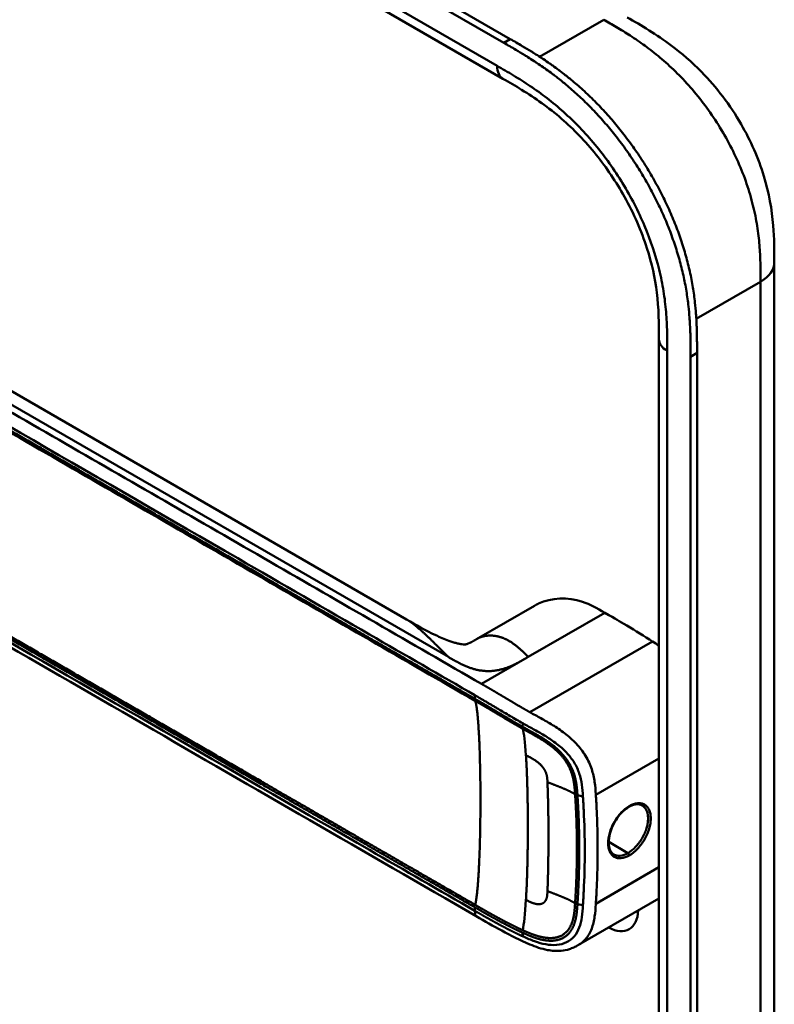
# Model space of a CAD drawing. Header units: millimetres. Extents: x 20 to 833, y 20 to 574.
# Tile 3 of 9: x 204 to 236, y 84 to 126. Entities that reach past the tile are written whole.
import ezdxf

# ---------------------------------------------------------------- set-up
doc = ezdxf.new("R2010")
doc.units = ezdxf.units.MM
doc.header["$LTSCALE"] = 2
doc.layers.add('Sichtbare Kanten(DIN)', color=7, linetype='Continuous', lineweight=50)
doc.layers.add('Sichtbare tangentiale Kanten(DIN)', color=7, linetype='Continuous', lineweight=50)

msp = doc.modelspace()

# ---------------------------------------------------------------- linework, layer by layer
at = {"layer": 'Sichtbare Kanten(DIN)'}
for p, q in [((224.482, 124.679), (179.532, 150.631)), ((179.807, 150.789), (224.757, 124.837)), ((224.448, 123.15), (183.458, 146.816)), ((224.448, 123.15), (224.448, 123.15)), ((220.355, 100.199), (188.588, 118.54)), ((235.969, 115.353), (235.969, 115.353)), ((231.071, 112.088), (231.071, 112.088)), ((231.071, 50.219), (231.071, 112.088)), ((232.413, 48.831), (232.413, 111.353)), ((232.687, 111.511), (232.687, 48.99)), ((225.782, 100.78), (223.325, 99.361)), ((222.982, 97.783), (222.982, 97.783)), ((222.895, 97.037), (222.895, 97.037)), ((223.107, 96.914), (223.107, 96.914)), ((227.556, 94.924), (227.556, 94.924)), ((226.029, 94.042), (226.03, 94.043)), ((227.574, 93.135), (227.574, 93.135)), ((227.674, 89.504), (227.674, 89.504)), ((227.906, 89.427), (227.906, 89.427)), ((231.071, 88.352), (227.651, 86.378)), ((223.314, 87.595), (223.313, 87.595)), ((227.651, 86.378), (227.651, 86.378))]:
    msp.add_line(p, q, dxfattribs=at)
for centre, major_axis, start_param, end_param in [((227.067, 94.642), (-2.8, 4.85), 0.009893, 0.010537), ((227.011, 94.609), (-2.76, 4.78), 6.246868, 6.247662), ((227.011, 94.609), (-2.34, 4.053), 6.056192, 6.056239), ((227.039, 94.626), (-2.32, 4.018), 6.063042, 6.063091), ((227.124, 94.675), (-2.3, 3.984), 6.09801, 6.098059), ((226.954, 94.577), (-2.3, 3.984), 6.012295, 6.012343), ((226.897, 94.544), (-2.26, 3.914), 5.965961, 5.96598), ((227.069, 94.641), (2.801, -4.852), 3.755149, 3.755152), ((227.014, 94.607), (-2.762, 4.785), 0.596305, 0.596308), ((227.18, 94.707), (-2.26, 3.914), 0.608456, 0.608473), ((227.237, 94.74), (-1.91, 3.309), 0.599588, 0.599593), ((226.954, 94.577), (2.3, -3.984), 3.918137, 3.918157), ((227.011, 94.609), (2.34, -4.053), 3.935383, 3.935402), ((226.897, 94.544), (2.26, -3.914), 3.90028, 3.9003), ((227.039, 94.626), (-2.32, 4.018), 0.802604, 0.802622), ((227.011, 94.609), (2.34, -4.053), 5.30555, 5.3057), ((227.18, 94.707), (-2.26, 3.914), 2.483048, 2.483052), ((227.011, 94.609), (-2.76, 4.78), 2.193163, 2.193278), ((227.011, 94.61), (-2.76, 4.781), 2.502702, 2.502706), ((227.067, 94.642), (2.8, -4.849), 5.62772, 5.627723), ((228.877, 88.665), (0.93, -1.611), 5.538923, 7.027295), ((228.877, 88.665), (0.93, -1.611), 5.076761, 5.076776)]:
    msp.add_ellipse(centre, major_axis=major_axis, ratio=0.57735, start_param=start_param, end_param=end_param, dxfattribs=at)
for points, knots in [([(229.725, 125.758), (230.328, 125.41), (230.969, 125.033), (232.033, 124.236), (232.469, 123.858), (233.51, 122.794), (234.092, 122.032), (234.965, 120.523), (235.296, 119.77), (235.739, 118.316), (235.866, 117.598), (235.967, 116.375), (235.969, 115.85), (235.969, 115.353)], [0, 0, 0, 0, 0.640067, 0.640067, 1.097736, 1.097736, 1.8011, 1.8011, 2.405341, 2.405341, 2.977357, 2.977357, 3.433806, 3.433806, 3.433806, 3.433806]), ([(232.413, 111.353), (232.413, 111.45), (232.413, 111.646), (232.411, 111.893), (232.408, 112.142), (232.403, 112.343), (232.393, 112.598), (232.382, 112.804), (232.361, 113.117), (232.332, 113.433), (232.273, 113.918), (232.201, 114.357), (232.085, 114.914), (231.972, 115.366), (231.805, 115.934), (231.65, 116.391), (231.432, 116.96), (231.239, 117.413), (230.975, 117.974), (230.746, 118.417), (230.44, 118.96), (230.181, 119.386), (229.839, 119.904), (229.553, 120.307), (229.181, 120.794), (228.873, 121.169), (228.477, 121.617), (228.152, 121.96), (227.737, 122.366), (227.399, 122.672), (227.015, 122.996), (226.758, 123.2), (226.499, 123.395), (226.326, 123.521), (226.11, 123.673), (225.938, 123.791), (225.722, 123.933), (225.549, 124.043), (225.291, 124.204), (224.949, 124.41), (224.651, 124.582), (224.482, 124.679)], [0.0000095, 0.0000095, 0.0000095, 0.0000095, 0.0208425, 0.0416756, 0.0520922, 0.0729253, 0.0833418, 0.1041749, 0.1145915, 0.1458411, 0.1666742, 0.2083404, 0.2291735, 0.2708396, 0.2916727, 0.3333389, 0.354172, 0.3958382, 0.4166713, 0.4583375, 0.4791706, 0.5208368, 0.5416698, 0.583336, 0.6041691, 0.6458353, 0.6666684, 0.7083346, 0.7291677, 0.7708339, 0.7916669, 0.8229166, 0.8333331, 0.8541662, 0.8645828, 0.8854159, 0.8958324, 0.9166655, 0.927082, 0.9583317, 0.9999979, 0.9999979, 0.9999979, 0.9999979]), ([(224.757, 124.837), (224.926, 124.74), (225.223, 124.568), (225.566, 124.362), (225.824, 124.202), (225.996, 124.091), (226.212, 123.949), (226.385, 123.831), (226.601, 123.68), (226.773, 123.554), (227.032, 123.358), (227.29, 123.154), (227.674, 122.83), (228.011, 122.524), (228.426, 122.118), (228.751, 121.776), (229.148, 121.327), (229.456, 120.952), (229.828, 120.465), (230.114, 120.063), (230.455, 119.544), (230.715, 119.119), (231.02, 118.575), (231.249, 118.132), (231.513, 117.572), (231.707, 117.119), (231.925, 116.549), (232.079, 116.093), (232.247, 115.525), (232.36, 115.073), (232.475, 114.515), (232.547, 114.076), (232.607, 113.592), (232.635, 113.275), (232.657, 112.963), (232.668, 112.757), (232.677, 112.502), (232.682, 112.3), (232.686, 112.051), (232.687, 111.804), (232.687, 111.609), (232.687, 111.511)], [-0.9999979, -0.9999979, -0.9999979, -0.9999979, -0.9583317, -0.927082, -0.9166655, -0.8958324, -0.8854159, -0.8645828, -0.8541662, -0.8333331, -0.8229166, -0.7916669, -0.7708339, -0.7291677, -0.7083346, -0.6666684, -0.6458353, -0.6041691, -0.583336, -0.5416698, -0.5208368, -0.4791706, -0.4583375, -0.4166713, -0.3958382, -0.354172, -0.3333389, -0.2916727, -0.2708396, -0.2291735, -0.2083404, -0.1666742, -0.1458411, -0.1145915, -0.1041749, -0.0833418, -0.0729253, -0.0520922, -0.0416756, -0.0208425, -0.0000095, -0.0000095, -0.0000095, -0.0000095]), ([(231.071, 112.088), (231.072, 112.75), (231.065, 113.397), (230.903, 114.683), (230.767, 115.318), (230.328, 116.687), (230, 117.439), (229.256, 118.771), (228.845, 119.378), (227.946, 120.496), (227.445, 121.013), (226.382, 121.935), (225.812, 122.332), (224.979, 122.843), (224.715, 122.996), (224.448, 123.15)], [0, 0, 0, 0, 0.609028, 0.609028, 1.140262, 1.140262, 1.745142, 1.745142, 2.28517, 2.28517, 2.850958, 2.850958, 3.470181, 3.470181, 3.75364, 3.75364, 3.75364, 3.75364]), ([(235.969, 115.353), (235.969, 104.467), (235.969, 93.58), (235.969, 72.958), (235.969, 63.222), (235.969, 53.485)], [0, 0, 0, 0, 10, 10, 18.943141, 18.943141, 18.943141, 18.943141]), ([(223.313, 87.595), (213.885, 93.039), (204.457, 98.481), (192.463, 105.406), (189.896, 106.887), (186.047, 109.111), (184.749, 109.849), (183, 111.087), (182.439, 111.533), (181.763, 112.29), (181.561, 112.569), (181.345, 113.027), (181.287, 113.192), (181.228, 113.454), (181.213, 113.545), (181.198, 113.688), (181.194, 113.737), (181.191, 113.815), (181.19, 113.841), (181.189, 113.884), (181.189, 113.899), (181.188, 113.923), (181.188, 113.932), (181.188, 113.945), (181.188, 113.95), (181.188, 113.958), (181.188, 113.961), (181.188, 113.966), (181.188, 113.967), (181.188, 113.97), (181.188, 113.972), (181.188, 113.973)], [0.000012, 0.000012, 0.000012, 0.000012, 10, 10, 12.721815, 12.721815, 14.083382, 14.083382, 14.788117, 14.788117, 15.165559, 15.165559, 15.364309, 15.364309, 15.466235, 15.466235, 15.51796, 15.51796, 15.544267, 15.544267, 15.557804, 15.557804, 15.564928, 15.564928, 15.568801, 15.568801, 15.570957, 15.570957, 15.572137, 15.572137, 15.573377, 15.573377, 15.573377, 15.573377]), ([(228.775, 100.483), (228.432, 100.681), (228.137, 100.842), (227.828, 100.945), (227.187, 101.158), (226.503, 101.121), (225.961, 100.872), (225.9, 100.844), (225.84, 100.813), (225.783, 100.78)], [-2.989299, -2.989299, -2.989299, -2.989299, -2.535557, -2.535557, -2.535557, -1.593411, -1.593411, -1.593411, -1.487163, -1.487163, -1.487163, -1.487163]), ([(230.791, 99.265), (230.462, 99.473), (230.07, 99.717), (229.351, 100.15), (229.272, 100.196), (228.775, 100.483)], [-1.067267, -1.067267, -1.067267, -1.067267, -0.527761, -0.527761, 0, 0, 0, 0]), ([(220.357, 100.199), (220.743, 99.976), (221.145, 99.739), (221.769, 99.445), (221.952, 99.365), (222.205, 99.274), (222.262, 99.254), (222.373, 99.219), (222.427, 99.203), (222.503, 99.184), (222.527, 99.178), (222.572, 99.168), (222.594, 99.163), (222.651, 99.152), (222.682, 99.148), (222.755, 99.139), (222.781, 99.138), (222.824, 99.138), (222.838, 99.139), (222.893, 99.146), (222.923, 99.149), (223.077, 99.223), (223.129, 99.25), (223.202, 99.291)], [0, 0, 0, 0, 0.412798, 0.412798, 0.571706, 0.571706, 0.617207, 0.617207, 0.658837, 0.658837, 0.679527, 0.679527, 0.700225, 0.700225, 0.742052, 0.742052, 0.82549, 0.82549, 0.921407, 0.921407, 1.209516, 1.209516, 1.309538, 1.309538, 1.309538, 1.309538]), ([(229.794, 92.238), (229.709, 92.188), (229.621, 92.122), (229.454, 91.964), (229.373, 91.87), (229.228, 91.666), (229.163, 91.554), (229.055, 91.325), (229.012, 91.205), (228.954, 90.974), (228.938, 90.86), (228.934, 90.656), (228.946, 90.562), (228.992, 90.405), (229.028, 90.34), (229.097, 90.263), (229.126, 90.239), (229.157, 90.221)], [0, 0, 0, 0, 0.0929743, 0.0929743, 0.1876662, 0.1876662, 0.2826213, 0.2826213, 0.3785871, 0.3785871, 0.4744447, 0.4744447, 0.5687909, 0.5687909, 0.662474, 0.662474, 0.7185746, 0.7185746, 0.7185746, 0.7185746]), ([(230.358, 92.299), (230.292, 92.337), (230.212, 92.355), (230.039, 92.343), (229.944, 92.315), (229.83, 92.258), (229.812, 92.248), (229.794, 92.238)], [0, 0, 0, 0, 0.1124138, 0.1124138, 0.2176118, 0.2176118, 0.2371353, 0.2371353, 0.2371353, 0.2371353]), ([(227.651, 86.378), (227.646, 86.375), (227.641, 86.372), (227.629, 86.365), (227.623, 86.361), (227.607, 86.352), (227.597, 86.347), (227.571, 86.333), (227.555, 86.324), (227.51, 86.301), (227.481, 86.286), (227.392, 86.246), (227.332, 86.223), (227.154, 86.166), (227.034, 86.143), (226.723, 86.115), (226.53, 86.129), (226.084, 86.213), (225.832, 86.301), (225.174, 86.579), (224.783, 86.779), (224.033, 87.181), (223.673, 87.387), (223.313, 87.595)], [0, 0, 0, 0, 0.004984, 0.004984, 0.010551, 0.010551, 0.018857, 0.018857, 0.032649, 0.032649, 0.058506, 0.058506, 0.111776, 0.111776, 0.219064, 0.219064, 0.389016, 0.389016, 0.623188, 0.623188, 1.027902, 1.027902, 1.409262, 1.409262, 1.409262, 1.409262])]:
    msp.add_open_spline(points, degree=3, knots=knots, dxfattribs=at)
for points, degree in [([(220.356, 100.199), (220.356, 100.199), (220.356, 100.199), (220.356, 100.199), (220.356, 100.199), (220.357, 100.199), (220.357, 100.199), (220.357, 100.199)], 7), ([(223.334, 99.366), (223.307, 99.351), (223.28, 99.336), (223.254, 99.32), (223.228, 99.305), (223.202, 99.291)], 5), ([(223.325, 99.361), (223.328, 99.363), (223.331, 99.365), (223.334, 99.366)], 3), ([(230.791, 99.265), (230.884, 99.206), (230.978, 99.147), (231.071, 99.085)], 3), ([(230.358, 92.299), (230.358, 92.299), (230.358, 92.299), (230.358, 92.299)], 3), ([(226.373, 91.889), (226.373, 91.889), (226.373, 91.889), (226.373, 91.889)], 3), ([(226.374, 90.221), (226.374, 90.221), (226.374, 90.221), (226.375, 90.221)], 3)]:
    msp.add_open_spline(points, degree=degree, dxfattribs=at)
at = {"layer": 'Sichtbare tangentiale Kanten(DIN)'}
for p, q in [((183.209, 147.365), (224.2, 123.699)), ((226.002, 124.087), (228.725, 125.659)), ((228.442, 125.496), (228.442, 125.496)), ((229.816, 125.004), (229.816, 125.004)), ((224.482, 124.679), (224.757, 124.837)), ((231.932, 123.297), (231.932, 123.297)), ((187.946, 118.34), (222.129, 98.605)), ((235.356, 115.814), (235.356, 115.814)), ((235.383, 114.537), (232.656, 112.963)), ((231.423, 111.598), (231.423, 49.73)), ((232.413, 111.353), (232.687, 111.511)), ((225.521, 98.605), (228.775, 100.483)), ((230.791, 99.265), (225.589, 96.261)), ((223.539, 97.461), (225.476, 98.579)), ((225.476, 98.579), (225.521, 98.605)), ((223.259, 96.826), (223.259, 96.976)), ((223.05, 96.947), (223.05, 96.947)), ((225.275, 95.645), (225.286, 95.789)), ((231.071, 94.301), (228.391, 92.753)), ((227.61, 92.736), (227.842, 92.685)), ((227.67, 91.485), (227.67, 91.485)), ((227.906, 91.349), (227.906, 91.349)), ((228.462, 91.028), (228.462, 91.028)), ((229.754, 90.282), (228.936, 90.754)), ((231.071, 89.676), (228.391, 88.129)), ((223.259, 87.824), (223.259, 87.974)), ((227.61, 88.111), (227.842, 88.061)), ((225.275, 86.9), (225.286, 86.744))]:
    msp.add_line(p, q, dxfattribs=at)
for centre, major_axis, ratio, start_param, end_param in [((224.998, 87.729), (0.206, 7.959), 0.058822, 5.715032, 6.102647), ((224.997, 94.52), (0.174, -7.758), 0.062155, 0.250345, 0.637485)]:
    msp.add_ellipse(centre, major_axis=major_axis, ratio=ratio, start_param=start_param, end_param=end_param, dxfattribs=at)
for points, degree, knots in [([(235.383, 114.537), (235.383, 114.742), (235.383, 114.954), (235.379, 115.168), (235.375, 115.406), (235.367, 115.647), (235.351, 115.89), (235.334, 116.154), (235.309, 116.42), (235.272, 116.69), (235.233, 116.971), (235.183, 117.257), (235.116, 117.553), (235.05, 117.851), (234.968, 118.155), (234.87, 118.462), (234.772, 118.77), (234.658, 119.08), (234.529, 119.388), (234.401, 119.696), (234.257, 120.003), (234.1, 120.305), (233.944, 120.605), (233.774, 120.902), (233.594, 121.189), (233.414, 121.476), (233.224, 121.752), (233.026, 122.019), (232.83, 122.283), (232.624, 122.537), (232.411, 122.78), (232.203, 123.018), (231.987, 123.246), (231.766, 123.463), (231.552, 123.671), (231.333, 123.869), (231.112, 124.055), (230.9, 124.233), (230.686, 124.4), (230.47, 124.557), (230.265, 124.706), (230.059, 124.847), (229.852, 124.981), (229.657, 125.107), (229.461, 125.227), (229.267, 125.343), (229.084, 125.452), (228.903, 125.556), (228.725, 125.659)], 3, [0, 0, 0, 0, 0.200478, 0.200478, 0.200478, 0.423741, 0.423741, 0.423741, 0.666684, 0.666684, 0.666684, 0.9194, 0.9194, 0.9194, 1.173003, 1.173003, 1.173003, 1.427874, 1.427874, 1.427874, 1.681933, 1.681933, 1.681933, 1.933379, 1.933379, 1.933379, 2.184817, 2.184817, 2.184817, 2.434394, 2.434394, 2.434394, 2.678283, 2.678283, 2.678283, 2.913464, 2.913464, 2.913464, 3.137969, 3.137969, 3.137969, 3.350822, 3.350822, 3.350822, 3.551826, 3.551826, 3.551826, 3.741307, 3.741307, 3.741307, 3.741307]), ([(224.2, 123.699), (224.427, 123.568), (224.893, 123.298), (225.607, 122.849), (226.32, 122.337), (227.259, 121.559), (228.384, 120.396), (229.569, 118.741), (230.512, 116.912), (231.032, 115.348), (231.277, 114.133), (231.383, 113.247), (231.423, 112.397), (231.423, 111.859), (231.423, 111.598)], 3, [41.227522, 41.227522, 41.227522, 41.227522, 41.471025, 41.714526, 41.958028, 42.201529, 42.688532, 43.175534, 43.662537, 44.149539, 44.39304, 44.636542, 44.880043, 45.123546, 45.123546, 45.123546, 45.123546]), ([(223.539, 97.461), (223.538, 97.461), (223.535, 97.463), (223.531, 97.465), (222.052, 98.319), (220.553, 99.185), (217.559, 100.914), (216.063, 101.777), (213.074, 103.503), (211.58, 104.365), (208.591, 106.091), (207.096, 106.954), (204.105, 108.681), (202.609, 109.545), (199.618, 111.272), (198.124, 112.134), (195.884, 113.428), (195.137, 113.859), (193.643, 114.721), (192.896, 115.153), (191.399, 116.017), (190.651, 116.449), (189.154, 117.313), (188.406, 117.745), (187.66, 118.175)], 3, [0, 0, 0, 0, 0.003774, 0.003774, 0.003774, 1.589417, 1.589417, 3.175061, 3.175061, 4.760704, 4.760704, 6.346347, 6.346347, 7.93199, 7.93199, 9.517633, 9.517633, 10.310454, 10.310454, 11.103276, 11.103276, 11.896097, 11.896097, 12.687417, 12.687417, 12.687417, 12.687417]), ([(187.38, 117.69), (190.196, 116.064), (193.02, 114.434), (195.834, 112.81), (201.612, 109.474), (207.403, 106.13), (213.184, 102.793), (215.046, 101.718), (216.91, 100.642), (218.776, 99.564), (220.276, 98.698), (221.78, 97.83), (223.259, 96.976)], 3, [23.229983, 23.229983, 23.229983, 23.229983, 26.216835, 26.216835, 26.216835, 32.351591, 32.351591, 32.351591, 34.327983, 34.327983, 34.327983, 35.917386, 35.917386, 35.917386, 35.917386]), ([(223.262, 96.825), (223.259, 96.826), (222.37, 97.34), (220.578, 98.374), (217.875, 99.935), (214.29, 102.005), (209.807, 104.593), (205.319, 107.184), (200.835, 109.773), (196.8, 112.103), (193.21, 114.175), (190.519, 115.729), (188.726, 116.764), (187.829, 117.282), (187.38, 117.541)], 5, [20.643738, 20.643738, 20.643738, 20.643738, 20.643738, 20.643738, 20.647429, 22.23307, 23.81871, 25.404351, 26.989992, 28.575633, 30.161274, 31.746914, 32.539735, 33.332924, 33.332924, 33.332924, 33.332924, 33.332924, 33.332924]), ([(187.393, 117.451), (188.141, 117.02), (188.888, 116.588), (190.383, 115.725), (191.13, 115.294), (193.373, 113.999), (194.868, 113.136), (197.858, 111.409), (199.353, 110.546), (202.342, 108.821), (203.837, 107.958), (206.827, 106.231), (208.323, 105.368), (211.313, 103.641), (212.807, 102.778), (215.796, 101.053), (217.291, 100.19), (220.287, 98.46), (221.79, 97.593), (223.272, 96.737)], 3, [3.014705, 3.014705, 3.014705, 3.014705, 3.807868, 3.807868, 4.600688, 4.600688, 6.186329, 6.186329, 7.77197, 7.77197, 9.357611, 9.357611, 10.943251, 10.943251, 12.528892, 12.528892, 14.114533, 14.114533, 15.703149, 15.703149, 15.703149, 15.703149]), ([(187.381, 108.688), (187.381, 108.688), (187.829, 108.429), (188.726, 107.912), (190.52, 106.876), (193.211, 105.323), (196.8, 103.25), (200.835, 100.921), (205.319, 98.332), (209.807, 95.741), (214.291, 93.151), (217.877, 91.081), (220.579, 89.522), (222.37, 88.487), (223.259, 87.974)], 5, [0, 0, 0, 0, 0, 0, 0.000115, 0.792936, 1.585758, 3.171401, 4.757044, 6.342687, 7.92833, 9.513973, 11.099617, 12.688168, 12.688168, 12.688168, 12.688168, 12.688168, 12.688168]), ([(223.274, 88.077), (223.272, 88.078), (222.383, 88.591), (220.591, 89.626), (217.888, 91.186), (214.302, 93.257), (209.819, 95.845), (205.331, 98.436), (200.848, 101.025), (196.812, 103.354), (193.223, 105.427), (190.532, 106.98), (188.739, 108.016), (187.842, 108.534), (187.393, 108.793)], 5, [20.643505, 20.643505, 20.643505, 20.643505, 20.643505, 20.643505, 20.647304, 22.232947, 23.81859, 25.404233, 26.989877, 28.57552, 30.161163, 31.746806, 32.539627, 33.332646, 33.332646, 33.332646, 33.332646, 33.332646, 33.332646]), ([(223.259, 87.824), (221.762, 88.689), (220.27, 89.55), (218.775, 90.413), (213.303, 93.573), (207.83, 96.733), (202.353, 99.895), (198.674, 102.019), (195.007, 104.136), (191.327, 106.26), (190.012, 107.02), (188.694, 107.78), (187.38, 108.539)], 3, [0, 0, 0, 0, 1.585642, 1.585642, 1.585642, 7.391542, 7.391542, 7.391542, 11.290432, 11.290432, 11.290432, 12.683632, 12.683632, 12.683632, 12.683632]), ([(225.589, 96.261), (225.589, 96.261), (225.583, 96.264), (225.526, 96.296), (225.416, 96.358), (225.252, 96.452), (225.031, 96.581), (224.799, 96.72), (224.597, 96.84), (224.423, 96.944), (224.274, 97.032), (224.15, 97.106), (224.026, 97.178), (223.88, 97.264), (223.759, 97.334), (223.662, 97.39), (223.589, 97.432), (223.542, 97.459)], 5, [0, 0, 0, 0, 0, 0, 0.0000229, 0.0096916, 0.0982564, 0.1868211, 0.2753859, 0.3639507, 0.4082331, 0.4525155, 0.4967979, 0.5410803, 0.5853627, 0.6296451, 0.7144354, 0.7144354, 0.7144354, 0.7144354, 0.7144354, 0.7144354]), ([(223.262, 96.974), (223.341, 96.929), (223.42, 96.883), (223.499, 96.837), (223.54, 96.814), (223.581, 96.79), (223.622, 96.766), (223.663, 96.742), (223.703, 96.718), (223.744, 96.694), (223.785, 96.67), (223.826, 96.646), (223.867, 96.622), (223.908, 96.598), (223.949, 96.573), (223.99, 96.549), (224.032, 96.525), (224.073, 96.5), (224.114, 96.476), (224.155, 96.452), (224.196, 96.427), (224.238, 96.402), (224.321, 96.353), (224.405, 96.303), (224.49, 96.252), (224.576, 96.201), (224.662, 96.149), (224.751, 96.097), (224.839, 96.045), (224.929, 95.993), (225.018, 95.941), (225.108, 95.889), (225.198, 95.838), (225.286, 95.789)], 3, [35.9173864, 35.9173864, 35.9173864, 35.9173864, 36.0021913, 36.0021913, 36.0021913, 36.0464737, 36.0464737, 36.0464737, 36.0907561, 36.0907561, 36.0907561, 36.1350385, 36.1350385, 36.1350385, 36.1793209, 36.1793209, 36.1793209, 36.2236033, 36.2236033, 36.2236033, 36.2678857, 36.2678857, 36.2678857, 36.3564505, 36.3564505, 36.3564505, 36.4450153, 36.4450153, 36.4450153, 36.5335801, 36.5335801, 36.5335801, 36.6222122, 36.6222122, 36.6222122, 36.6222122]), ([(225.275, 95.645), (225.275, 95.645), (225.222, 95.675), (225.115, 95.735), (224.955, 95.827), (224.744, 95.951), (224.486, 96.104), (224.234, 96.256), (223.987, 96.402), (223.744, 96.546), (223.55, 96.658), (223.406, 96.742), (223.31, 96.797), (223.264, 96.824)], 5, [19.9459827, 19.9459827, 19.9459827, 19.9459827, 19.9459827, 19.9459827, 19.9460686, 20.0337387, 20.1214087, 20.2090787, 20.2967487, 20.3844187, 20.4720888, 20.5597588, 20.6429705, 20.6429705, 20.6429705, 20.6429705, 20.6429705, 20.6429705]), ([(223.272, 96.737), (223.319, 96.709), (223.416, 96.653), (223.561, 96.569), (223.755, 96.457), (223.998, 96.313), (224.245, 96.167), (224.495, 96.016), (224.753, 95.864), (224.964, 95.739), (225.124, 95.648), (225.231, 95.587), (225.285, 95.557)], 5, [15.703149, 15.703149, 15.703149, 15.703149, 15.703149, 15.703149, 15.7878438, 15.8755138, 15.9631839, 16.0508539, 16.1385239, 16.2261939, 16.3138639, 16.4021379, 16.4021379, 16.4021379, 16.4021379, 16.4021379, 16.4021379]), ([(228.391, 92.753), (228.39, 92.761), (228.39, 92.769), (228.389, 92.777), (228.378, 92.949), (228.364, 93.122), (228.339, 93.3), (228.313, 93.477), (228.275, 93.659), (228.214, 93.844), (228.152, 94.03), (228.066, 94.22), (227.955, 94.404), (227.843, 94.588), (227.706, 94.765), (227.554, 94.927), (227.401, 95.088), (227.236, 95.234), (227.066, 95.365), (226.897, 95.495), (226.724, 95.611), (226.555, 95.715), (226.386, 95.82), (226.221, 95.913), (226.061, 96.002), (225.9, 96.091), (225.745, 96.174), (225.589, 96.261)], 3, [0, 0, 0, 0, 0.007362, 0.007362, 0.007362, 0.167688, 0.167688, 0.167688, 0.328015, 0.328015, 0.328015, 0.488341, 0.488341, 0.488341, 0.648667, 0.648667, 0.648667, 0.808994, 0.808994, 0.808994, 0.96932, 0.96932, 0.96932, 1.129647, 1.129647, 1.129647, 1.28995, 1.28995, 1.28995, 1.28995]), ([(225.286, 95.789), (225.295, 95.784), (225.305, 95.778), (225.314, 95.773), (225.474, 95.684), (225.63, 95.6), (225.788, 95.513), (225.946, 95.426), (226.105, 95.335), (226.263, 95.238), (226.421, 95.14), (226.578, 95.035), (226.727, 94.92), (226.877, 94.805), (227.018, 94.681), (227.144, 94.547), (227.27, 94.413), (227.381, 94.27), (227.472, 94.12), (227.563, 93.971), (227.634, 93.815), (227.686, 93.658), (227.738, 93.501), (227.772, 93.342), (227.795, 93.18), (227.818, 93.019), (227.831, 92.854), (227.842, 92.685)], 3, [36.622212, 36.622212, 36.622212, 36.622212, 36.631814, 36.631814, 36.631814, 36.79214, 36.79214, 36.79214, 36.952466, 36.952466, 36.952466, 37.112793, 37.112793, 37.112793, 37.273119, 37.273119, 37.273119, 37.433446, 37.433446, 37.433446, 37.593772, 37.593772, 37.593772, 37.754099, 37.754099, 37.754099, 37.914067, 37.914067, 37.914067, 37.914067]), ([(227.61, 92.736), (227.61, 92.737), (227.604, 92.824), (227.591, 92.997), (227.567, 93.26), (227.497, 93.617), (227.3, 94.084), (226.965, 94.525), (226.547, 94.892), (226.103, 95.185), (225.766, 95.375), (225.519, 95.509), (225.356, 95.599), (225.275, 95.645)], 5, [18.881507, 18.881507, 18.881507, 18.881507, 18.881507, 18.881507, 18.882697, 19.015618, 19.14854, 19.281461, 19.414383, 19.547304, 19.680226, 19.813147, 19.945983, 19.945983, 19.945983, 19.945983, 19.945983, 19.945983]), ([(225.285, 95.557), (225.365, 95.512), (225.527, 95.422), (225.77, 95.29), (226.098, 95.105), (226.52, 94.824), (226.908, 94.479), (227.215, 94.071), (227.4, 93.632), (227.468, 93.289), (227.492, 93.032), (227.504, 92.861), (227.51, 92.775)], 5, [0, 0, 0, 0, 0, 0, 0.132315, 0.265237, 0.398158, 0.53108, 0.664001, 0.796923, 0.929844, 1.062736, 1.062736, 1.062736, 1.062736, 1.062736, 1.062736]), ([(227.51, 92.775), (227.51, 92.775), (227.51, 92.774), (227.518, 92.659), (227.531, 92.429), (227.552, 92.082), (227.569, 91.622), (227.585, 91.045), (227.588, 90.468), (227.585, 89.891), (227.569, 89.311), (227.552, 88.848), (227.531, 88.499), (227.518, 88.267), (227.51, 88.15)], 5, [17.464876, 17.464876, 17.464876, 17.464876, 17.464876, 17.464876, 17.464906, 17.466133, 17.643037, 17.819941, 17.996845, 18.173749, 18.350653, 18.527557, 18.704461, 18.882622, 18.882622, 18.882622, 18.882622, 18.882622, 18.882622]), ([(227.61, 88.111), (227.61, 88.111), (227.617, 88.227), (227.631, 88.459), (227.651, 88.809), (227.668, 89.271), (227.684, 89.851), (227.688, 90.43), (227.684, 91.007), (227.668, 91.585), (227.651, 92.045), (227.631, 92.392), (227.617, 92.621), (227.61, 92.736)], 5, [0.000001, 0.000001, 0.000001, 0.000001, 0.000001, 0.000001, 0.000038, 0.176942, 0.353846, 0.53075, 0.707654, 0.884558, 1.061462, 1.238366, 1.415305, 1.415305, 1.415305, 1.415305, 1.415305, 1.415305]), ([(227.842, 92.685), (227.843, 92.677), (227.843, 92.668), (227.844, 92.66), (227.85, 92.567), (227.856, 92.472), (227.861, 92.378), (227.867, 92.284), (227.872, 92.189), (227.877, 92.094), (227.933, 90.952), (227.933, 89.807), (227.877, 88.657), (227.872, 88.561), (227.867, 88.466), (227.861, 88.37), (227.856, 88.275), (227.85, 88.18), (227.844, 88.086), (227.843, 88.078), (227.843, 88.069), (227.842, 88.061)], 3, [0, 0, 0, 0, 0.008036, 0.008036, 0.008036, 0.096166, 0.096166, 0.096166, 0.184296, 0.184296, 0.184296, 1.241854, 1.241854, 1.241854, 1.329984, 1.329984, 1.329984, 1.418114, 1.418114, 1.418114, 1.426148, 1.426148, 1.426148, 1.426148]), ([(228.391, 88.129), (228.391, 88.135), (228.392, 88.145), (228.392, 88.153), (228.398, 88.24), (228.403, 88.328), (228.408, 88.417), (228.414, 88.513), (228.419, 88.61), (228.424, 88.706), (228.433, 88.9), (228.441, 89.095), (228.448, 89.289), (228.454, 89.483), (228.459, 89.676), (228.462, 89.869), (228.465, 90.062), (228.467, 90.254), (228.467, 90.446), (228.467, 90.638), (228.465, 90.83), (228.462, 91.023), (228.459, 91.215), (228.454, 91.408), (228.448, 91.601), (228.441, 91.794), (228.433, 91.988), (228.424, 92.18), (228.419, 92.276), (228.414, 92.372), (228.408, 92.468), (228.403, 92.563), (228.397, 92.658), (228.391, 92.753)], 3, [0, 0, 0, 0, 0.00741, 0.00741, 0.00741, 0.088467, 0.088467, 0.088467, 0.176597, 0.176597, 0.176597, 0.352857, 0.352857, 0.352857, 0.529117, 0.529117, 0.529117, 0.705376, 0.705376, 0.705376, 0.881636, 0.881636, 0.881636, 1.057896, 1.057896, 1.057896, 1.234156, 1.234156, 1.234156, 1.322285, 1.322285, 1.322285, 1.410732, 1.410732, 1.410732, 1.410732]), ([(229.811, 92.275), (229.929, 92.343), (230.108, 92.405), (230.319, 92.395), (230.458, 92.344), (230.573, 92.249), (230.658, 92.115), (230.711, 91.947), (230.722, 91.816), (230.722, 91.748)], 3, [0, 0, 0, 0, 0.1229601, 0.1844402, 0.2459203, 0.3074004, 0.3688804, 0.4303605, 0.4918262, 0.4918262, 0.4918262, 0.4918262]), ([(229.811, 90.183), (229.692, 90.115), (229.514, 90.052), (229.306, 90.061), (229.17, 90.111), (229.058, 90.204), (228.975, 90.337), (228.924, 90.504), (228.907, 90.699), (228.924, 90.915), (228.975, 91.143), (229.058, 91.374), (229.17, 91.6), (229.306, 91.811), (229.515, 92.063), (229.692, 92.207), (229.811, 92.275)], 3, [0, 0, 0, 0, 0.1229603, 0.1844403, 0.2459204, 0.3074004, 0.3688805, 0.4303605, 0.4918406, 0.5533206, 0.6148007, 0.6762807, 0.7377608, 0.7992408, 0.8607209, 0.983681, 0.983681, 0.983681, 0.983681]), ([(229.754, 90.282), (229.865, 90.346), (229.977, 90.436), (230.08, 90.544), (230.094, 90.559), (230.108, 90.574), (230.122, 90.589), (230.159, 90.63), (230.194, 90.673), (230.228, 90.718), (230.274, 90.78), (230.318, 90.846), (230.357, 90.913), (230.38, 90.951), (230.401, 90.99), (230.42, 91.029), (230.436, 91.06), (230.45, 91.091), (230.464, 91.122), (230.495, 91.193), (230.522, 91.265), (230.544, 91.336), (230.562, 91.398), (230.577, 91.459), (230.588, 91.519), (230.59, 91.528), (230.591, 91.538), (230.593, 91.547), (230.604, 91.616), (230.609, 91.684), (230.609, 91.748), (230.609, 91.812), (230.604, 91.873), (230.593, 91.93), (230.591, 91.939), (230.589, 91.948), (230.587, 91.958), (230.576, 92.004), (230.562, 92.047), (230.544, 92.086), (230.522, 92.133), (230.495, 92.175), (230.464, 92.211), (230.45, 92.227), (230.435, 92.242), (230.418, 92.256), (230.399, 92.272), (230.379, 92.286), (230.358, 92.299)], 3, [0, 0, 0, 0, 0.1229603, 0.1229603, 0.1229603, 0.1399024, 0.1399024, 0.1399024, 0.1844404, 0.1844404, 0.1844404, 0.2459204, 0.2459204, 0.2459204, 0.2803959, 0.2803959, 0.2803959, 0.3074005, 0.3074005, 0.3074005, 0.3688806, 0.3688806, 0.3688806, 0.4219893, 0.4219893, 0.4219893, 0.4303607, 0.4303607, 0.4303607, 0.4918407, 0.4918407, 0.4918407, 0.5533208, 0.5533208, 0.5533208, 0.5635023, 0.5635023, 0.5635023, 0.6148009, 0.6148009, 0.6148009, 0.676281, 0.676281, 0.676281, 0.7044598, 0.7044598, 0.7044598, 0.7374964, 0.7374964, 0.7374964, 0.7374964]), ([(230.722, 91.748), (230.722, 91.748), (230.722, 91.679), (230.711, 91.536), (230.658, 91.309), (230.573, 91.079), (230.458, 90.854), (230.319, 90.645), (230.108, 90.395), (229.929, 90.251), (229.811, 90.183)], 3, [0, 0, 0, 0, 0.0000144, 0.0614945, 0.1229746, 0.1844546, 0.2459347, 0.3074148, 0.3688949, 0.4918552, 0.4918552, 0.4918552, 0.4918552]), ([(229.157, 90.221), (229.157, 90.221), (229.157, 90.221), (229.157, 90.221), (229.196, 90.198), (229.239, 90.183), (229.285, 90.174), (229.318, 90.167), (229.354, 90.165), (229.391, 90.166), (229.404, 90.166), (229.417, 90.167), (229.43, 90.168), (229.532, 90.179), (229.643, 90.218), (229.754, 90.282)], 3, [0.7376021, 0.7376021, 0.7376021, 0.7376021, 0.7377606, 0.7377606, 0.7377606, 0.7992406, 0.7992406, 0.7992406, 0.8448718, 0.8448718, 0.8448718, 0.8607207, 0.8607207, 0.8607207, 0.983681, 0.983681, 0.983681, 0.983681]), ([(223.259, 87.974), (223.307, 87.946), (223.403, 87.891), (223.549, 87.807), (223.743, 87.695), (223.987, 87.559), (224.235, 87.422), (224.487, 87.288), (224.745, 87.154), (224.956, 87.05), (225.115, 86.974), (225.222, 86.924), (225.275, 86.9)], 5, [0, 0, 0, 0, 0, 0, 0.0848259, 0.1725609, 0.2602959, 0.3480309, 0.4357659, 0.5235009, 0.6112359, 0.698521, 0.698521, 0.698521, 0.698521, 0.698521, 0.698521]), ([(225.286, 86.744), (225.286, 86.744), (225.233, 86.769), (225.127, 86.818), (224.966, 86.894), (224.75, 87.002), (224.488, 87.137), (224.234, 87.273), (223.986, 87.409), (223.739, 87.549), (223.544, 87.66), (223.406, 87.74), (223.311, 87.794), (223.259, 87.824)], 5, [0.0000841, 0.0000841, 0.0000841, 0.0000841, 0.0000841, 0.0000841, 0.0003027, 0.0888675, 0.1774323, 0.2659971, 0.3545619, 0.4431267, 0.5316915, 0.6202563, 0.7088211, 0.7088211, 0.7088211, 0.7088211, 0.7088211, 0.7088211]), ([(225.285, 87.006), (225.285, 87.006), (225.231, 87.03), (225.124, 87.08), (224.965, 87.156), (224.754, 87.26), (224.496, 87.394), (224.246, 87.527), (223.998, 87.664), (223.757, 87.798), (223.563, 87.91), (223.419, 87.993), (223.323, 88.048), (223.277, 88.075)], 5, [19.9453615, 19.9453615, 19.9453615, 19.9453615, 19.9453615, 19.9453615, 19.9454241, 20.0331591, 20.1208941, 20.2086291, 20.2963641, 20.3840991, 20.4718341, 20.5595692, 20.6426641, 20.6426641, 20.6426641, 20.6426641, 20.6426641, 20.6426641]), ([(225.275, 86.9), (225.276, 86.9), (225.357, 86.863), (225.52, 86.791), (225.767, 86.689), (226.104, 86.58), (226.548, 86.524), (226.966, 86.609), (227.3, 86.863), (227.497, 87.245), (227.567, 87.585), (227.591, 87.849), (227.604, 88.024), (227.61, 88.111)], 5, [0, 0, 0, 0, 0, 0, 0.000449, 0.133304, 0.266158, 0.399013, 0.531868, 0.664722, 0.797577, 0.930432, 1.064471, 1.064471, 1.064471, 1.064471, 1.064471, 1.064471]), ([(227.51, 88.15), (227.504, 88.064), (227.492, 87.891), (227.468, 87.633), (227.4, 87.307), (227.215, 86.951), (226.909, 86.718), (226.521, 86.639), (226.099, 86.692), (225.771, 86.798), (225.527, 86.898), (225.365, 86.969), (225.285, 87.006)], 5, [18.882622, 18.882622, 18.882622, 18.882622, 18.882622, 18.882622, 19.015441, 19.148296, 19.281151, 19.414005, 19.54686, 19.679715, 19.812569, 19.945357, 19.945357, 19.945357, 19.945357, 19.945357, 19.945357]), ([(227.842, 88.061), (227.831, 87.89), (227.818, 87.724), (227.795, 87.565), (227.772, 87.407), (227.738, 87.256), (227.686, 87.117), (227.634, 86.978), (227.563, 86.851), (227.472, 86.744), (227.381, 86.638), (227.27, 86.552), (227.144, 86.491), (227.018, 86.43), (226.877, 86.394), (226.727, 86.381), (226.578, 86.368), (226.421, 86.378), (226.263, 86.406), (226.105, 86.435), (225.946, 86.48), (225.788, 86.536), (225.63, 86.593), (225.473, 86.659), (225.314, 86.731), (225.305, 86.736), (225.296, 86.74), (225.286, 86.744)], 3, [0, 0, 0, 0, 0.159971, 0.159971, 0.159971, 0.320297, 0.320297, 0.320297, 0.480624, 0.480624, 0.480624, 0.64095, 0.64095, 0.64095, 0.801277, 0.801277, 0.801277, 0.961603, 0.961603, 0.961603, 1.121929, 1.121929, 1.121929, 1.282256, 1.282256, 1.282256, 1.291621, 1.291621, 1.291621, 1.291621]), ([(227.651, 86.378), (227.764, 86.443), (227.867, 86.528), (227.955, 86.628), (228.066, 86.757), (228.152, 86.91), (228.214, 87.073), (228.275, 87.236), (228.313, 87.409), (228.339, 87.582), (228.364, 87.756), (228.378, 87.931), (228.389, 88.105), (228.39, 88.113), (228.39, 88.121), (228.391, 88.129)], 3, [1.3944277, 1.3944277, 1.3944277, 1.3944277, 1.5198186, 1.5198186, 1.5198186, 1.680145, 1.680145, 1.680145, 1.8404714, 1.8404714, 1.8404714, 2.0007978, 2.0007978, 2.0007978, 2.0081391, 2.0081391, 2.0081391, 2.0081391])]:
    msp.add_open_spline(points, degree=degree, knots=knots, dxfattribs=at)
for points, degree in [([(224.448, 123.15), (224.295, 123.239), (224.2, 123.429), (224.2, 123.699)], 3), ([(235.383, 114.537), (235.773, 114.762), (235.969, 115.058), (235.969, 115.353)], 3), ([(235.383, 52.669), (235.383, 83.603), (235.383, 114.537)], 2), ([(231.071, 112.088), (231.071, 111.91), (231.189, 111.733), (231.423, 111.598)], 3), ([(220.357, 100.199), (220.492, 100.12), (220.651, 100.01), (220.839, 99.859), (221.065, 99.656), (221.343, 99.389), (221.689, 99.042), (222.129, 98.605)], 7), ([(225.521, 98.605), (225.165, 98.959), (224.878, 99.246), (224.557, 99.445), (224.211, 99.553), (223.881, 99.574), (223.592, 99.512), (223.334, 99.366)], 7), ([(222.129, 98.605), (222.866, 98.179), (223.405, 97.868), (224.202, 97.861), (224.748, 98.159), (225.476, 98.579)], 5), ([(223.272, 88.078), (223.447, 88.88), (223.534, 91.177), (223.534, 93.938), (223.447, 96.135), (223.272, 96.737)], 5), ([(226.336, 93.292), (226.327, 93.505), (226.321, 93.686), (226.229, 93.882), (226.08, 94.055), (225.874, 94.21), (225.663, 94.309), (225.423, 94.432)], 7), ([(225.423, 88.292), (225.487, 89.333), (225.519, 90.691), (225.519, 92.143), (225.487, 93.464), (225.423, 94.432)], 5), ([(227.51, 92.775), (227.304, 92.901), (227.073, 93.007), (226.827, 93.102), (226.578, 93.194), (226.336, 93.292)], 5), ([(226.336, 93.292), (226.374, 92.39), (226.386, 91.471), (226.386, 90.546), (226.374, 89.614), (226.336, 88.668)], 5), ([(229.811, 92.275), (229.811, 92.257), (229.804, 92.244), (229.794, 92.238)], 3), ([(229.754, 90.282), (229.786, 90.264), (229.811, 90.219), (229.811, 90.183)], 3), ([(226.336, 88.668), (226.327, 88.446), (226.321, 88.251), (226.228, 88.113), (226.08, 88.044), (225.874, 88.066), (225.663, 88.17), (225.423, 88.292)], 7), ([(227.51, 88.15), (227.304, 88.277), (227.073, 88.383), (226.827, 88.477), (226.578, 88.569), (226.336, 88.668)], 5), ([(223.313, 87.595), (223.285, 87.611), (223.267, 87.645), (223.259, 87.696), (223.259, 87.758), (223.259, 87.824)], 5)]:
    msp.add_open_spline(points, degree=degree, dxfattribs=at)

doc.saveas('drawing.dxf')
